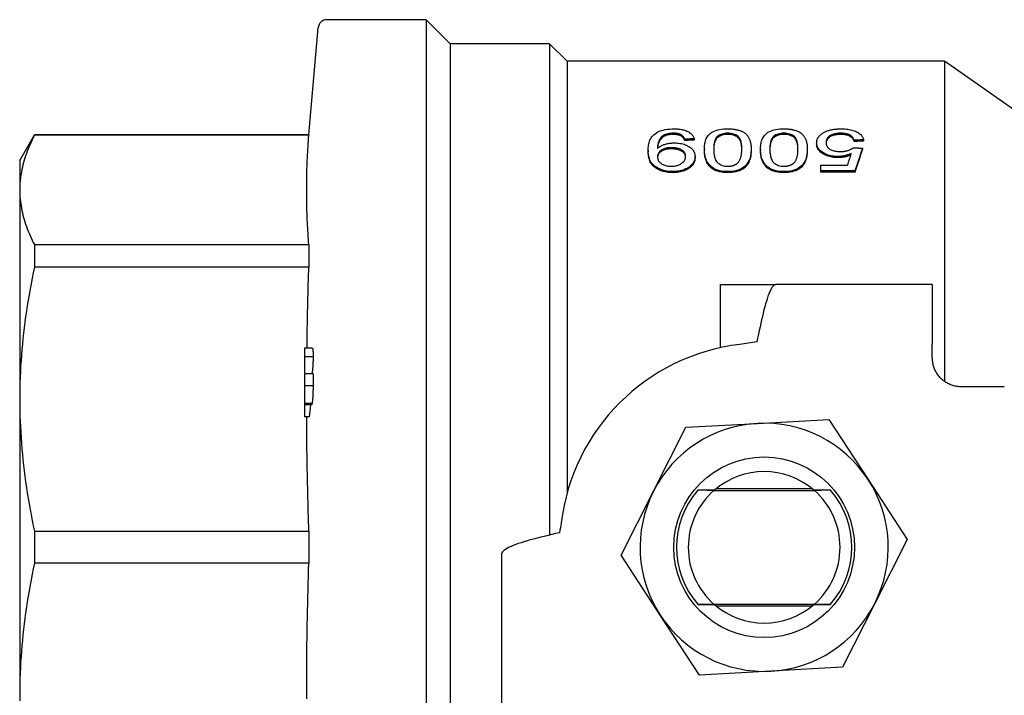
# Model space of a CAD drawing. Header units: millimetres. Extents: x 38 to 3725, y 10 to 403.
# Tile 4 of 17: x 200 to 267, y 357 to 403. Entities that reach past the tile are written whole.
import ezdxf

# ---------------------------------------------------------------- set-up
doc = ezdxf.new("R2010")
doc.units = ezdxf.units.MM
doc.layers.add('DETAIL', color=2, linetype='Continuous')

msp = doc.modelspace()

# ---------------------------------------------------------------- linework, layer by layer
at = {"layer": 'DETAIL'}
for p, q in [((227.833, 402.825), (221.033, 402.825)), ((227.833, 402.825), (227.833, 330.525)), ((229.483, 401.175), (227.833, 402.825)), ((219.792, 394.925), (220.435, 402.277)), ((229.483, 401.175), (229.483, 332.175)), ((236.283, 401.175), (229.483, 401.175)), ((236.283, 401.175), (236.283, 367.513)), ((237.483, 399.975), (236.283, 401.175)), ((237.483, 399.975), (237.483, 370.383)), ((263.343, 399.975), (237.483, 399.975)), ((263.343, 399.975), (263.343, 378.031)), ((271.983, 393.925), (263.343, 399.975)), ((199.983, 393.175), (200.993, 394.925)), ((200.993, 394.925), (200.993, 394.903)), ((219.792, 394.925), (200.993, 394.925)), ((219.792, 394.903), (200.993, 394.903)), ((219.792, 394.925), (219.792, 394.903)), ((244.768, 395.045), (244.768, 394.96)), ((245.541, 394.63), (245.541, 394.546)), ((246.182, 394.665), (246.182, 394.581)), ((248.49, 394.96), (248.49, 395.045)), ((252.336, 394.96), (252.336, 395.045)), ((256.227, 395.045), (256.227, 394.96)), ((257.785, 394.595), (257.785, 394.511)), ((243.679, 394.08), (243.682, 394.01)), ((244.632, 393.972), (244.632, 394.054)), ((246.887, 393.963), (246.887, 393.881)), ((250.092, 393.963), (250.092, 393.881)), ((250.733, 393.963), (250.733, 393.881)), ((253.938, 393.963), (253.938, 393.881)), ((254.579, 394.39), (254.579, 394.307)), ((257.144, 394.559), (257.144, 394.476)), ((257.721, 394.017), (257.721, 393.935)), ((243.041, 393.884), (243.041, 393.803)), ((246.246, 393.448), (246.246, 393.367)), ((256.047, 393.452), (256.047, 393.372)), ((199.983, 393.175), (199.983, 391.157)), ((254.836, 392.864), (254.836, 392.46)), ((254.836, 392.864), (256.684, 392.864)), ((244.714, 392.419), (244.714, 392.342)), ((248.49, 392.419), (248.49, 392.342)), ((252.336, 392.419), (252.336, 392.342)), ((257.208, 392.46), (254.836, 392.46)), ((254.836, 392.46), (254.836, 392.383)), ((257.208, 392.383), (254.836, 392.383)), ((257.208, 392.46), (257.208, 392.383)), ((199.983, 391.157), (199.983, 376.816)), ((200.993, 387.412), (200.993, 385.859)), ((200.993, 387.412), (219.792, 387.412)), ((219.792, 387.412), (219.792, 386.65)), ((219.792, 386.65), (219.792, 385.859)), ((219.792, 385.859), (200.993, 385.859)), ((247.983, 384.675), (251.787, 384.675)), ((247.983, 380.349), (247.983, 384.675)), ((262.483, 384.675), (251.787, 384.675)), ((262.483, 384.675), (262.483, 380.575)), ((262.483, 379.675), (262.483, 380.575)), ((219.483, 380.309), (219.483, 379.736)), ((220.029, 380.309), (219.483, 380.309)), ((220.083, 379.736), (219.483, 379.736)), ((219.483, 379.736), (219.483, 378.569)), ((220.077, 378.569), (219.483, 378.569)), ((219.483, 378.569), (219.483, 377.747)), ((220.079, 377.747), (219.483, 377.747)), ((219.483, 377.747), (219.483, 376.528)), ((267.435, 377.675), (264.483, 377.675)), ((199.983, 376.816), (199.983, 356.533)), ((220.007, 376.528), (219.483, 376.528)), ((219.483, 376.528), (219.483, 376.447)), ((219.483, 376.447), (219.483, 375.621)), ((219.974, 376.447), (219.483, 376.447)), ((219.82, 375.621), (219.483, 375.621)), ((245.621, 374.895), (250.521, 375.162)), ((250.521, 375.162), (255.421, 375.429)), ((255.421, 375.429), (258.102, 371.318)), ((243.402, 370.518), (245.621, 374.895)), ((258.102, 371.318), (260.783, 367.208)), ((241.183, 366.141), (243.402, 370.518)), ((246.429, 370.582), (246.431, 370.583)), ((247.543, 370.575), (254.422, 370.575)), ((254.287, 370.675), (247.679, 370.675)), ((255.535, 370.583), (255.537, 370.582)), ((200.993, 367.772), (200.993, 365.577)), ((200.993, 367.772), (219.792, 367.772)), ((219.792, 367.772), (219.792, 365.577)), ((260.783, 367.208), (258.564, 362.831)), ((232.983, 366.176), (232.983, 355.675)), ((243.864, 362.031), (241.183, 366.141)), ((219.792, 365.577), (200.993, 365.577)), ((246.431, 362.766), (246.429, 362.767)), ((247.543, 362.775), (254.422, 362.775)), ((247.679, 362.675), (254.287, 362.675)), ((255.537, 362.767), (255.535, 362.766)), ((258.564, 362.831), (256.345, 358.454)), ((246.545, 357.92), (243.864, 362.031)), ((251.445, 358.187), (246.545, 357.92)), ((256.345, 358.454), (251.445, 358.187))]:
    msp.add_line(p, q, dxfattribs=at)
at = {"layer": 'DETAIL', "flags": 128}
for points in [[(243.041, 393.884), (243.043, 393.981), (243.046, 394.056), (243.054, 394.144), (243.066, 394.236), (243.081, 394.321), (243.099, 394.398), (243.125, 394.485), (243.155, 394.567), (243.19, 394.642), (243.236, 394.722), (243.29, 394.798), (243.352, 394.871), (243.428, 394.945), (243.513, 395.013), (243.607, 395.075), (243.71, 395.13), (243.822, 395.18), (243.942, 395.224), (244.075, 395.263), (244.21, 395.293), (244.354, 395.317), (244.5, 395.333), (244.65, 395.343), (244.801, 395.346)], [(244.801, 395.346), (244.898, 395.344), (244.973, 395.342), (245.061, 395.336), (245.149, 395.328), (245.234, 395.317), (245.315, 395.304), (245.399, 395.288), (245.475, 395.269), (245.55, 395.247), (245.623, 395.222), (245.693, 395.194), (245.758, 395.164), (245.819, 395.131), (245.875, 395.096), (245.927, 395.06), (245.971, 395.023), (246.012, 394.982), (246.051, 394.938), (246.083, 394.896), (246.11, 394.852), (246.135, 394.805), (246.155, 394.758), (246.168, 394.717), (246.182, 394.665)], [(246.887, 393.963), (246.89, 394.059), (246.893, 394.14), (246.899, 394.206), (246.909, 394.293), (246.923, 394.372), (246.939, 394.443), (246.963, 394.528), (246.989, 394.605), (247.018, 394.673), (247.058, 394.749), (247.104, 394.821), (247.156, 394.89), (247.218, 394.959), (247.29, 395.024), (247.372, 395.084), (247.465, 395.141), (247.568, 395.191), (247.681, 395.234), (247.803, 395.27), (247.935, 395.299), (248.069, 395.321), (248.209, 395.335), (248.348, 395.343), (248.49, 395.346)], [(248.49, 395.346), (248.554, 395.345), (248.606, 395.344), (248.647, 395.342), (248.7, 395.34), (248.752, 395.337), (248.803, 395.332), (248.856, 395.327), (248.907, 395.321), (248.958, 395.314), (249.008, 395.306), (249.057, 395.298), (249.105, 395.288), (249.151, 395.278), (249.197, 395.266), (249.243, 395.253), (249.288, 395.239), (249.333, 395.224), (249.378, 395.208), (249.422, 395.19), (249.462, 395.173), (249.499, 395.155), (249.528, 395.14), (249.564, 395.12), (249.607, 395.095)], [(250.733, 393.963), (250.736, 394.059), (250.74, 394.14), (250.745, 394.206), (250.756, 394.293), (250.769, 394.372), (250.785, 394.443), (250.809, 394.528), (250.836, 394.605), (250.865, 394.673), (250.904, 394.749), (250.95, 394.821), (251.002, 394.89), (251.064, 394.959), (251.136, 395.024), (251.218, 395.084), (251.311, 395.141), (251.414, 395.191), (251.527, 395.234), (251.649, 395.27), (251.782, 395.299), (251.916, 395.321), (252.055, 395.335), (252.194, 395.343), (252.336, 395.346)], [(252.336, 395.346), (252.4, 395.345), (252.452, 395.344), (252.493, 395.342), (252.546, 395.34), (252.598, 395.337), (252.649, 395.332), (252.702, 395.327), (252.754, 395.321), (252.804, 395.314), (252.854, 395.306), (252.904, 395.298), (252.951, 395.288), (252.998, 395.278), (253.044, 395.266), (253.089, 395.253), (253.135, 395.239), (253.179, 395.224), (253.224, 395.208), (253.268, 395.19), (253.308, 395.173), (253.345, 395.155), (253.374, 395.14), (253.41, 395.12), (253.453, 395.095)], [(254.962, 395.029), (255.009, 395.059), (255.049, 395.084), (255.08, 395.102), (255.122, 395.125), (255.167, 395.147), (255.214, 395.168), (255.261, 395.187), (255.31, 395.206), (255.361, 395.224), (255.413, 395.24), (255.466, 395.255), (255.521, 395.27), (255.578, 395.283), (255.635, 395.294), (255.691, 395.305), (255.746, 395.313), (255.805, 395.321), (255.868, 395.328), (255.93, 395.334), (255.99, 395.339), (256.049, 395.342), (256.096, 395.343), (256.157, 395.345), (256.231, 395.346)], [(256.231, 395.346), (256.339, 395.344), (256.424, 395.341), (256.521, 395.335), (256.619, 395.326), (256.714, 395.315), (256.804, 395.301), (256.896, 395.283), (256.984, 395.262), (257.069, 395.238), (257.153, 395.21), (257.231, 395.181), (257.303, 395.148), (257.372, 395.113), (257.437, 395.075), (257.496, 395.034), (257.55, 394.992), (257.599, 394.947), (257.642, 394.9), (257.678, 394.854), (257.71, 394.804), (257.737, 394.752), (257.758, 394.699), (257.772, 394.654), (257.785, 394.595)], [(200.993, 394.903), (200.914, 394.748), (200.837, 394.592), (200.763, 394.437), (200.693, 394.281), (200.625, 394.126), (200.561, 393.97), (200.5, 393.814), (200.443, 393.658), (200.388, 393.502), (200.337, 393.346), (200.289, 393.19), (200.244, 393.034), (200.203, 392.878), (200.166, 392.722), (200.131, 392.566), (200.1, 392.41), (200.073, 392.253), (200.049, 392.097), (200.029, 391.941), (200.013, 391.784), (200, 391.627), (199.99, 391.471), (199.985, 391.314), (199.983, 391.157)], [(219.792, 387.412), (219.777, 387.604), (219.763, 387.796), (219.75, 387.988), (219.737, 388.18), (219.725, 388.372), (219.715, 388.564), (219.704, 388.756), (219.695, 388.948), (219.686, 389.14), (219.679, 389.332), (219.672, 389.525), (219.665, 389.717), (219.66, 389.909), (219.655, 390.101), (219.651, 390.293), (219.648, 390.485), (219.646, 390.677), (219.644, 390.869), (219.644, 391.061), (219.644, 391.253), (219.644, 391.446), (219.646, 391.638), (219.648, 391.83), (219.651, 392.022), (219.655, 392.214), (219.66, 392.406), (219.665, 392.598), (219.672, 392.79), (219.679, 392.982), (219.686, 393.174), (219.695, 393.366), (219.704, 393.559), (219.715, 393.751), (219.725, 393.943), (219.737, 394.135), (219.75, 394.327), (219.763, 394.519), (219.777, 394.711), (219.792, 394.903)], [(244.768, 395.045), (244.661, 395.042), (244.577, 395.036), (244.483, 395.023), (244.393, 395.007), (244.307, 394.985), (244.224, 394.957), (244.148, 394.926), (244.078, 394.889), (244.018, 394.85), (243.973, 394.812), (243.929, 394.766), (243.887, 394.711), (243.854, 394.664), (243.824, 394.614), (243.796, 394.561), (243.771, 394.509), (243.75, 394.457), (243.731, 394.405), (243.715, 394.353), (243.702, 394.299), (243.691, 394.244), (243.684, 394.19), (243.681, 394.141), (243.679, 394.08)], [(244.768, 394.96), (244.67, 394.957), (244.583, 394.951), (244.492, 394.94), (244.404, 394.924), (244.319, 394.903), (244.239, 394.878), (244.163, 394.848), (244.091, 394.812), (244.032, 394.776), (243.987, 394.741), (243.944, 394.698), (243.901, 394.646), (243.867, 394.6), (243.837, 394.552), (243.809, 394.503), (243.784, 394.453), (243.761, 394.402), (243.741, 394.351), (243.724, 394.301), (243.709, 394.25), (243.698, 394.197), (243.689, 394.144), (243.683, 394.089), (243.681, 394.046)], [(245.541, 394.63), (245.531, 394.661), (245.522, 394.683), (245.51, 394.71), (245.494, 394.74), (245.478, 394.767), (245.464, 394.789), (245.443, 394.815), (245.422, 394.839), (245.399, 394.862), (245.373, 394.885), (245.343, 394.907), (245.31, 394.928), (245.275, 394.947), (245.237, 394.965), (245.197, 394.981), (245.156, 394.994), (245.112, 395.006), (245.063, 395.017), (245.014, 395.026), (244.965, 395.034), (244.918, 395.039), (244.879, 395.041), (244.829, 395.043), (244.768, 395.045)], [(245.541, 394.546), (245.531, 394.577), (245.522, 394.601), (245.51, 394.626), (245.496, 394.653), (245.481, 394.679), (245.464, 394.705), (245.444, 394.73), (245.422, 394.755), (245.399, 394.778), (245.373, 394.801), (245.343, 394.822), (245.31, 394.843), (245.275, 394.863), (245.238, 394.88), (245.198, 394.896), (245.156, 394.909), (245.112, 394.922), (245.063, 394.932), (245.011, 394.942), (244.959, 394.949), (244.918, 394.954), (244.879, 394.956), (244.829, 394.958), (244.768, 394.96)], [(246.182, 394.665), (246.155, 394.664), (246.129, 394.662), (246.102, 394.661), (246.075, 394.659), (246.049, 394.658), (246.022, 394.656), (245.995, 394.655), (245.968, 394.653), (245.942, 394.652), (245.915, 394.65), (245.888, 394.649), (245.862, 394.648), (245.835, 394.646), (245.808, 394.645), (245.781, 394.643), (245.755, 394.642), (245.728, 394.64), (245.701, 394.639), (245.675, 394.637), (245.648, 394.636), (245.621, 394.634), (245.594, 394.633), (245.568, 394.631), (245.541, 394.63)], [(248.49, 395.045), (248.388, 395.041), (248.291, 395.032), (248.193, 395.014), (248.101, 394.99), (248.018, 394.962), (247.939, 394.926), (247.866, 394.886), (247.803, 394.843), (247.751, 394.798), (247.712, 394.754), (247.676, 394.702), (247.644, 394.643), (247.623, 394.597), (247.605, 394.548), (247.588, 394.494), (247.573, 394.437), (247.56, 394.375), (247.55, 394.309), (247.542, 394.253), (247.537, 394.195), (247.533, 394.136), (247.531, 394.091), (247.529, 394.033), (247.528, 393.961)], [(248.49, 394.96), (248.385, 394.956), (248.295, 394.948), (248.199, 394.931), (248.11, 394.908), (248.028, 394.881), (247.95, 394.847), (247.876, 394.807), (247.812, 394.764), (247.76, 394.722), (247.721, 394.68), (247.685, 394.631), (247.651, 394.573), (247.629, 394.528), (247.61, 394.481), (247.593, 394.43), (247.578, 394.374), (247.565, 394.311), (247.553, 394.25), (247.545, 394.195), (247.539, 394.139), (247.534, 394.078), (247.532, 394.034), (247.53, 393.983), (247.529, 393.921)], [(249.451, 393.961), (249.45, 394.033), (249.449, 394.091), (249.447, 394.137), (249.443, 394.195), (249.437, 394.253), (249.43, 394.309), (249.419, 394.376), (249.406, 394.438), (249.392, 394.495), (249.375, 394.549), (249.357, 394.598), (249.336, 394.643), (249.303, 394.703), (249.267, 394.755), (249.229, 394.798), (249.177, 394.842), (249.115, 394.885), (249.04, 394.926), (248.959, 394.963), (248.875, 394.992), (248.787, 395.015), (248.69, 395.032), (248.592, 395.041), (248.49, 395.045)], [(249.451, 393.93), (249.45, 393.99), (249.448, 394.041), (249.446, 394.09), (249.441, 394.14), (249.434, 394.196), (249.425, 394.261), (249.413, 394.323), (249.4, 394.381), (249.385, 394.436), (249.368, 394.486), (249.351, 394.527), (249.325, 394.581), (249.292, 394.636), (249.255, 394.685), (249.212, 394.73), (249.161, 394.771), (249.1, 394.81), (249.027, 394.848), (248.949, 394.882), (248.868, 394.91), (248.779, 394.932), (248.684, 394.948), (248.593, 394.956), (248.49, 394.96)], [(249.607, 395.095), (249.662, 395.052), (249.706, 395.016), (249.749, 394.975), (249.786, 394.936), (249.823, 394.892), (249.859, 394.845), (249.887, 394.803), (249.914, 394.759), (249.939, 394.713), (249.962, 394.666), (249.983, 394.616), (250.002, 394.564), (250.018, 394.517), (250.032, 394.469), (250.044, 394.421), (250.055, 394.371), (250.065, 394.32), (250.073, 394.268), (250.079, 394.219), (250.083, 394.169), (250.087, 394.116), (250.089, 394.077), (250.091, 394.026), (250.092, 393.963)], [(252.336, 395.045), (252.234, 395.041), (252.137, 395.032), (252.039, 395.014), (251.947, 394.99), (251.864, 394.962), (251.785, 394.926), (251.712, 394.886), (251.65, 394.843), (251.598, 394.798), (251.558, 394.754), (251.522, 394.702), (251.49, 394.643), (251.469, 394.597), (251.451, 394.548), (251.434, 394.494), (251.419, 394.437), (251.407, 394.375), (251.396, 394.309), (251.389, 394.253), (251.383, 394.195), (251.379, 394.136), (251.377, 394.091), (251.375, 394.033), (251.374, 393.961)], [(252.336, 394.96), (252.232, 394.956), (252.141, 394.948), (252.045, 394.931), (251.956, 394.908), (251.874, 394.881), (251.796, 394.847), (251.722, 394.807), (251.658, 394.764), (251.606, 394.722), (251.567, 394.68), (251.531, 394.631), (251.497, 394.573), (251.475, 394.528), (251.456, 394.481), (251.44, 394.43), (251.424, 394.374), (251.411, 394.311), (251.399, 394.25), (251.392, 394.195), (251.385, 394.139), (251.38, 394.078), (251.378, 394.034), (251.376, 393.983), (251.375, 393.921)], [(253.297, 393.961), (253.296, 394.033), (253.295, 394.091), (253.293, 394.137), (253.289, 394.195), (253.283, 394.253), (253.276, 394.309), (253.265, 394.376), (253.252, 394.438), (253.238, 394.495), (253.221, 394.549), (253.203, 394.598), (253.182, 394.643), (253.149, 394.703), (253.114, 394.755), (253.075, 394.798), (253.024, 394.842), (252.961, 394.885), (252.886, 394.926), (252.805, 394.963), (252.721, 394.992), (252.633, 395.015), (252.536, 395.032), (252.438, 395.041), (252.336, 395.045)], [(253.297, 393.93), (253.296, 393.99), (253.294, 394.041), (253.292, 394.09), (253.287, 394.14), (253.28, 394.196), (253.271, 394.261), (253.259, 394.323), (253.246, 394.381), (253.231, 394.436), (253.214, 394.486), (253.198, 394.527), (253.171, 394.581), (253.139, 394.636), (253.102, 394.685), (253.058, 394.73), (253.007, 394.771), (252.946, 394.81), (252.873, 394.848), (252.795, 394.882), (252.714, 394.91), (252.625, 394.932), (252.53, 394.948), (252.439, 394.956), (252.336, 394.96)], [(253.453, 395.095), (253.509, 395.052), (253.552, 395.016), (253.595, 394.975), (253.632, 394.936), (253.669, 394.892), (253.705, 394.845), (253.733, 394.803), (253.76, 394.759), (253.785, 394.713), (253.808, 394.666), (253.829, 394.616), (253.849, 394.564), (253.864, 394.517), (253.878, 394.469), (253.891, 394.421), (253.902, 394.371), (253.911, 394.32), (253.919, 394.268), (253.925, 394.219), (253.929, 394.169), (253.933, 394.116), (253.935, 394.077), (253.937, 394.026), (253.938, 393.963)], [(254.579, 394.39), (254.581, 394.426), (254.583, 394.455), (254.585, 394.478), (254.589, 394.506), (254.594, 394.535), (254.601, 394.564), (254.61, 394.594), (254.62, 394.622), (254.631, 394.651), (254.643, 394.678), (254.656, 394.706), (254.671, 394.732), (254.686, 394.758), (254.704, 394.784), (254.723, 394.81), (254.744, 394.836), (254.767, 394.862), (254.792, 394.888), (254.818, 394.914), (254.845, 394.938), (254.871, 394.961), (254.894, 394.979), (254.924, 395.001), (254.962, 395.029)], [(256.227, 395.045), (256.147, 395.043), (256.083, 395.04), (256.011, 395.035), (255.94, 395.026), (255.871, 395.015), (255.804, 395.001), (255.738, 394.985), (255.677, 394.965), (255.616, 394.941), (255.562, 394.916), (255.514, 394.89), (255.466, 394.859), (255.424, 394.828), (255.385, 394.795), (255.351, 394.76), (255.321, 394.724), (255.295, 394.687), (255.274, 394.649), (255.258, 394.612), (255.244, 394.573), (255.233, 394.532), (255.226, 394.492), (255.222, 394.456), (255.221, 394.411)], [(256.227, 394.96), (256.147, 394.958), (256.082, 394.956), (256.019, 394.951), (255.951, 394.943), (255.884, 394.933), (255.819, 394.92), (255.756, 394.905), (255.695, 394.886), (255.638, 394.865), (255.584, 394.842), (255.533, 394.816), (255.487, 394.789), (255.444, 394.76), (255.405, 394.728), (255.37, 394.695), (255.339, 394.661), (255.311, 394.626), (255.288, 394.591), (255.27, 394.556), (255.254, 394.519), (255.242, 394.481), (255.232, 394.443), (255.225, 394.407), (255.222, 394.372)], [(257.144, 394.559), (257.131, 394.598), (257.119, 394.63), (257.109, 394.655), (257.093, 394.686), (257.075, 394.717), (257.055, 394.748), (257.032, 394.777), (257.006, 394.806), (256.977, 394.834), (256.946, 394.859), (256.91, 394.885), (256.869, 394.91), (256.827, 394.933), (256.782, 394.953), (256.734, 394.972), (256.682, 394.988), (256.63, 395.002), (256.576, 395.014), (256.521, 395.024), (256.464, 395.032), (256.404, 395.038), (256.347, 395.041), (256.293, 395.043), (256.227, 395.045)], [(257.144, 394.476), (257.132, 394.513), (257.121, 394.543), (257.109, 394.571), (257.093, 394.602), (257.075, 394.633), (257.055, 394.664), (257.032, 394.693), (257.006, 394.721), (256.977, 394.749), (256.945, 394.775), (256.909, 394.801), (256.869, 394.826), (256.827, 394.848), (256.781, 394.869), (256.733, 394.887), (256.682, 394.904), (256.63, 394.918), (256.576, 394.929), (256.519, 394.939), (256.461, 394.947), (256.404, 394.953), (256.352, 394.956), (256.296, 394.958), (256.227, 394.96)], [(257.785, 394.595), (257.758, 394.593), (257.731, 394.592), (257.704, 394.59), (257.678, 394.589), (257.651, 394.587), (257.624, 394.586), (257.598, 394.584), (257.571, 394.583), (257.544, 394.581), (257.518, 394.58), (257.491, 394.579), (257.464, 394.577), (257.437, 394.576), (257.411, 394.574), (257.384, 394.573), (257.357, 394.571), (257.331, 394.57), (257.304, 394.568), (257.277, 394.567), (257.25, 394.565), (257.224, 394.564), (257.197, 394.562), (257.17, 394.561), (257.144, 394.559)], [(243.682, 394.01), (243.721, 394.044), (243.755, 394.072), (243.785, 394.094), (243.816, 394.116), (243.854, 394.14), (243.895, 394.164), (243.938, 394.186), (243.981, 394.207), (244.027, 394.227), (244.073, 394.246), (244.121, 394.264), (244.17, 394.281), (244.22, 394.297), (244.272, 394.311), (244.325, 394.325), (244.378, 394.337), (244.432, 394.347), (244.487, 394.356), (244.542, 394.364), (244.599, 394.371), (244.655, 394.375), (244.704, 394.378), (244.758, 394.38), (244.827, 394.381)], [(244.632, 394.054), (244.558, 394.053), (244.5, 394.05), (244.433, 394.044), (244.368, 394.036), (244.304, 394.025), (244.243, 394.011), (244.185, 393.996), (244.127, 393.977), (244.07, 393.955), (244.018, 393.931), (243.969, 393.905), (243.923, 393.877), (243.881, 393.847), (243.844, 393.815), (243.811, 393.783), (243.782, 393.749), (243.757, 393.712), (243.735, 393.673), (243.719, 393.637), (243.705, 393.598), (243.694, 393.558), (243.687, 393.518), (243.684, 393.483), (243.682, 393.439)], [(244.632, 393.972), (244.558, 393.971), (244.499, 393.968), (244.441, 393.963), (244.377, 393.955), (244.315, 393.945), (244.256, 393.933), (244.2, 393.918), (244.144, 393.901), (244.09, 393.881), (244.038, 393.859), (243.989, 393.834), (243.943, 393.808), (243.901, 393.78), (243.863, 393.75), (243.828, 393.718), (243.797, 393.685), (243.77, 393.65), (243.748, 393.616), (243.73, 393.582), (243.715, 393.546), (243.702, 393.508), (243.693, 393.47), (243.687, 393.435), (243.684, 393.4)], [(245.605, 393.468), (245.603, 393.511), (245.599, 393.545), (245.591, 393.585), (245.579, 393.625), (245.565, 393.66), (245.544, 393.698), (245.52, 393.735), (245.493, 393.769), (245.462, 393.801), (245.425, 393.834), (245.386, 393.864), (245.342, 393.893), (245.294, 393.92), (245.244, 393.944), (245.191, 393.966), (245.135, 393.986), (245.077, 394.003), (245.017, 394.017), (244.956, 394.029), (244.893, 394.038), (244.827, 394.046), (244.762, 394.05), (244.704, 394.053), (244.632, 394.054)], [(245.604, 393.426), (245.6, 393.46), (245.593, 393.495), (245.582, 393.534), (245.569, 393.569), (245.552, 393.604), (245.529, 393.642), (245.503, 393.677), (245.474, 393.709), (245.442, 393.739), (245.406, 393.768), (245.366, 393.796), (245.322, 393.823), (245.274, 393.848), (245.224, 393.871), (245.172, 393.891), (245.118, 393.909), (245.062, 393.925), (245.004, 393.938), (244.944, 393.949), (244.883, 393.958), (244.821, 393.964), (244.763, 393.968), (244.705, 393.971), (244.632, 393.972)], [(244.827, 394.381), (244.938, 394.379), (245.024, 394.374), (245.125, 394.364), (245.224, 394.35), (245.315, 394.333), (245.409, 394.31), (245.496, 394.285), (245.58, 394.255), (245.66, 394.222), (245.737, 394.186), (245.81, 394.146), (245.879, 394.102), (245.94, 394.057), (245.996, 394.01), (246.047, 393.961), (246.091, 393.909), (246.13, 393.855), (246.163, 393.799), (246.189, 393.745), (246.21, 393.687), (246.227, 393.626), (246.238, 393.566), (246.244, 393.514), (246.246, 393.448)], [(246.182, 394.581), (246.155, 394.58), (246.129, 394.578), (246.102, 394.577), (246.075, 394.575), (246.049, 394.574), (246.022, 394.573), (245.995, 394.571), (245.968, 394.57), (245.942, 394.568), (245.915, 394.567), (245.888, 394.565), (245.862, 394.564), (245.835, 394.562), (245.808, 394.561), (245.781, 394.559), (245.755, 394.558), (245.728, 394.556), (245.701, 394.555), (245.675, 394.554), (245.648, 394.552), (245.621, 394.551), (245.594, 394.549), (245.568, 394.548), (245.541, 394.546)], [(248.49, 392.419), (248.333, 392.424), (248.208, 392.433), (248.069, 392.452), (247.931, 392.48), (247.801, 392.515), (247.681, 392.558), (247.564, 392.61), (247.46, 392.67), (247.369, 392.737), (247.296, 392.804), (247.227, 392.881), (247.162, 392.967), (247.11, 393.047), (247.063, 393.129), (247.022, 393.213), (246.987, 393.298), (246.958, 393.381), (246.936, 393.464), (246.921, 393.54), (246.908, 393.623), (246.898, 393.715), (246.893, 393.783), (246.889, 393.866), (246.887, 393.963)], [(247.528, 393.961), (247.529, 393.889), (247.531, 393.83), (247.533, 393.784), (247.537, 393.724), (247.543, 393.664), (247.551, 393.604), (247.561, 393.534), (247.574, 393.469), (247.589, 393.406), (247.606, 393.348), (247.625, 393.293), (247.646, 393.242), (247.678, 393.177), (247.714, 393.119), (247.755, 393.068), (247.807, 393.016), (247.87, 392.967), (247.942, 392.92), (248.021, 392.879), (248.107, 392.845), (248.198, 392.818), (248.294, 392.799), (248.395, 392.788), (248.497, 392.784)], [(250.092, 393.963), (250.09, 393.871), (250.087, 393.797), (250.081, 393.715), (250.071, 393.632), (250.058, 393.548), (250.041, 393.464), (250.018, 393.375), (249.991, 393.29), (249.96, 393.21), (249.921, 393.126), (249.875, 393.042), (249.824, 392.966), (249.76, 392.884), (249.689, 392.81), (249.604, 392.736), (249.514, 392.67), (249.411, 392.61), (249.298, 392.558), (249.175, 392.513), (249.051, 392.478), (248.91, 392.451), (248.771, 392.433), (248.632, 392.422), (248.49, 392.419)], [(249.162, 392.997), (249.201, 393.038), (249.229, 393.071), (249.258, 393.11), (249.281, 393.146), (249.303, 393.186), (249.324, 393.23), (249.34, 393.267), (249.356, 393.306), (249.37, 393.346), (249.382, 393.387), (249.394, 393.43), (249.404, 393.475), (249.413, 393.516), (249.42, 393.557), (249.427, 393.598), (249.432, 393.639), (249.437, 393.679), (249.441, 393.72), (249.443, 393.75), (249.445, 393.784), (249.447, 393.822), (249.449, 393.864), (249.45, 393.911), (249.451, 393.961)], [(252.336, 392.419), (252.179, 392.424), (252.054, 392.433), (251.916, 392.452), (251.777, 392.48), (251.648, 392.515), (251.527, 392.558), (251.41, 392.61), (251.306, 392.67), (251.215, 392.737), (251.142, 392.804), (251.073, 392.881), (251.008, 392.967), (250.956, 393.047), (250.909, 393.129), (250.868, 393.213), (250.833, 393.298), (250.804, 393.381), (250.782, 393.464), (250.767, 393.54), (250.754, 393.623), (250.744, 393.715), (250.739, 393.783), (250.735, 393.866), (250.733, 393.963)], [(251.374, 393.961), (251.375, 393.889), (251.377, 393.83), (251.379, 393.784), (251.383, 393.724), (251.389, 393.664), (251.397, 393.604), (251.407, 393.534), (251.42, 393.469), (251.435, 393.406), (251.452, 393.348), (251.471, 393.293), (251.492, 393.242), (251.524, 393.177), (251.561, 393.119), (251.601, 393.068), (251.654, 393.016), (251.716, 392.967), (251.788, 392.92), (251.868, 392.879), (251.953, 392.845), (252.044, 392.818), (252.14, 392.799), (252.241, 392.788), (252.343, 392.784)], [(253.938, 393.963), (253.937, 393.871), (253.933, 393.797), (253.927, 393.715), (253.918, 393.632), (253.904, 393.548), (253.887, 393.464), (253.864, 393.375), (253.838, 393.29), (253.807, 393.21), (253.767, 393.126), (253.721, 393.042), (253.671, 392.966), (253.606, 392.884), (253.535, 392.81), (253.45, 392.736), (253.36, 392.67), (253.257, 392.61), (253.144, 392.558), (253.021, 392.513), (252.897, 392.478), (252.756, 392.451), (252.617, 392.433), (252.478, 392.422), (252.336, 392.419)], [(253.008, 392.997), (253.047, 393.038), (253.075, 393.071), (253.104, 393.11), (253.127, 393.146), (253.149, 393.186), (253.17, 393.23), (253.187, 393.267), (253.202, 393.306), (253.216, 393.346), (253.228, 393.387), (253.24, 393.43), (253.25, 393.475), (253.259, 393.516), (253.266, 393.557), (253.273, 393.598), (253.279, 393.639), (253.283, 393.679), (253.287, 393.72), (253.289, 393.75), (253.292, 393.784), (253.293, 393.822), (253.295, 393.864), (253.296, 393.911), (253.297, 393.961)], [(256.047, 393.452), (255.934, 393.454), (255.844, 393.459), (255.743, 393.469), (255.642, 393.484), (255.546, 393.503), (255.454, 393.526), (255.364, 393.553), (255.277, 393.584), (255.193, 393.62), (255.115, 393.658), (255.041, 393.699), (254.971, 393.743), (254.903, 393.791), (254.844, 393.839), (254.793, 393.888), (254.746, 393.94), (254.705, 393.994), (254.67, 394.049), (254.641, 394.106), (254.617, 394.162), (254.6, 394.219), (254.589, 394.275), (254.583, 394.327), (254.579, 394.39)], [(256.047, 393.372), (255.941, 393.374), (255.844, 393.379), (255.743, 393.389), (255.642, 393.404), (255.546, 393.423), (255.454, 393.445), (255.365, 393.472), (255.28, 393.502), (255.198, 393.536), (255.119, 393.574), (255.044, 393.616), (254.971, 393.662), (254.903, 393.71), (254.844, 393.759), (254.791, 393.808), (254.745, 393.859), (254.705, 393.912), (254.67, 393.967), (254.64, 394.024), (254.617, 394.081), (254.6, 394.136), (254.588, 394.197), (254.583, 394.244), (254.579, 394.307)], [(255.221, 394.411), (255.222, 394.368), (255.226, 394.333), (255.233, 394.294), (255.243, 394.254), (255.257, 394.215), (255.274, 394.177), (255.295, 394.139), (255.321, 394.101), (255.351, 394.065), (255.386, 394.031), (255.425, 393.998), (255.468, 393.966), (255.515, 393.937), (255.567, 393.91), (255.624, 393.886), (255.685, 393.864), (255.747, 393.846), (255.811, 393.831), (255.878, 393.819), (255.946, 393.809), (256.015, 393.802), (256.083, 393.797), (256.146, 393.795), (256.224, 393.794)], [(256.224, 393.794), (256.276, 393.795), (256.318, 393.796), (256.35, 393.797), (256.392, 393.8), (256.434, 393.803), (256.475, 393.807), (256.519, 393.813), (256.56, 393.82), (256.6, 393.828), (256.639, 393.836), (256.676, 393.846), (256.713, 393.857), (256.748, 393.869), (256.784, 393.881), (256.818, 393.895), (256.852, 393.91), (256.885, 393.926), (256.917, 393.942), (256.949, 393.96), (256.978, 393.978), (257.005, 393.995), (257.025, 394.01), (257.05, 394.03), (257.079, 394.054)], [(257.079, 394.054), (257.106, 394.052), (257.133, 394.051), (257.16, 394.049), (257.186, 394.048), (257.213, 394.046), (257.24, 394.045), (257.266, 394.043), (257.293, 394.042), (257.32, 394.04), (257.347, 394.038), (257.373, 394.037), (257.4, 394.035), (257.427, 394.034), (257.453, 394.032), (257.48, 394.031), (257.507, 394.029), (257.534, 394.028), (257.56, 394.026), (257.587, 394.025), (257.614, 394.023), (257.64, 394.022), (257.667, 394.02), (257.694, 394.019), (257.721, 394.017)], [(257.785, 394.511), (257.758, 394.51), (257.731, 394.508), (257.704, 394.507), (257.678, 394.505), (257.651, 394.504), (257.624, 394.502), (257.598, 394.501), (257.571, 394.499), (257.544, 394.498), (257.518, 394.496), (257.491, 394.495), (257.464, 394.494), (257.437, 394.492), (257.411, 394.491), (257.384, 394.489), (257.357, 394.488), (257.331, 394.486), (257.304, 394.485), (257.277, 394.483), (257.25, 394.482), (257.224, 394.48), (257.197, 394.479), (257.17, 394.477), (257.144, 394.476)], [(257.721, 394.017), (257.699, 393.955), (257.678, 393.893), (257.656, 393.831), (257.635, 393.769), (257.614, 393.706), (257.592, 393.643), (257.571, 393.579), (257.55, 393.516), (257.528, 393.452), (257.507, 393.388), (257.485, 393.323), (257.464, 393.258), (257.443, 393.193), (257.421, 393.128), (257.4, 393.063), (257.379, 392.997), (257.357, 392.931), (257.336, 392.864), (257.315, 392.798), (257.293, 392.731), (257.272, 392.664), (257.25, 392.596), (257.229, 392.528), (257.208, 392.46)], [(257.721, 393.935), (257.699, 393.874), (257.678, 393.812), (257.656, 393.75), (257.635, 393.687), (257.614, 393.625), (257.592, 393.562), (257.571, 393.499), (257.55, 393.435), (257.528, 393.372), (257.507, 393.308), (257.485, 393.243), (257.464, 393.179), (257.443, 393.114), (257.421, 393.049), (257.4, 392.984), (257.379, 392.918), (257.357, 392.852), (257.336, 392.786), (257.315, 392.719), (257.293, 392.653), (257.272, 392.586), (257.25, 392.518), (257.229, 392.451), (257.208, 392.383)], [(244.714, 392.419), (244.576, 392.423), (244.442, 392.434), (244.305, 392.453), (244.177, 392.478), (244.047, 392.513), (243.924, 392.554), (243.804, 392.602), (243.702, 392.652), (243.598, 392.713), (243.506, 392.777), (243.422, 392.847), (243.35, 392.919), (243.285, 392.994), (243.23, 393.072), (243.184, 393.152), (243.15, 393.227), (243.12, 393.309), (243.095, 393.396), (243.078, 393.472), (243.064, 393.553), (243.053, 393.642), (243.046, 393.724), (243.043, 393.795), (243.041, 393.884)], [(244.714, 392.342), (244.575, 392.346), (244.44, 392.357), (244.305, 392.376), (244.181, 392.4), (244.054, 392.433), (243.924, 392.476), (243.803, 392.525), (243.697, 392.577), (243.598, 392.635), (243.506, 392.699), (243.424, 392.767), (243.35, 392.84), (243.284, 392.917), (243.228, 392.996), (243.184, 393.072), (243.15, 393.148), (243.12, 393.231), (243.095, 393.316), (243.078, 393.393), (243.064, 393.476), (243.053, 393.561), (243.046, 393.648), (243.043, 393.714), (243.041, 393.803)], [(243.682, 393.439), (243.684, 393.395), (243.687, 393.359), (243.694, 393.319), (243.704, 393.277), (243.716, 393.238), (243.732, 393.2), (243.752, 393.162), (243.776, 393.124), (243.805, 393.087), (243.836, 393.051), (243.872, 393.017), (243.914, 392.983), (243.959, 392.951), (244.007, 392.922), (244.058, 392.895), (244.112, 392.871), (244.168, 392.85), (244.226, 392.832), (244.29, 392.817), (244.35, 392.805), (244.417, 392.795), (244.485, 392.789), (244.541, 392.786), (244.616, 392.784)], [(244.616, 392.784), (244.693, 392.786), (244.756, 392.79), (244.824, 392.796), (244.889, 392.806), (244.955, 392.82), (245.022, 392.837), (245.086, 392.857), (245.142, 392.878), (245.2, 392.905), (245.252, 392.932), (245.302, 392.962), (245.349, 392.995), (245.393, 393.029), (245.432, 393.065), (245.467, 393.101), (245.496, 393.138), (245.523, 393.177), (245.547, 393.219), (245.566, 393.259), (245.581, 393.3), (245.592, 393.343), (245.6, 393.384), (245.603, 393.422), (245.605, 393.468)], [(246.246, 393.448), (246.243, 393.377), (246.237, 393.32), (246.225, 393.257), (246.207, 393.192), (246.183, 393.129), (246.154, 393.068), (246.117, 393.005), (246.074, 392.945), (246.026, 392.89), (245.97, 392.833), (245.908, 392.78), (245.84, 392.73), (245.768, 392.683), (245.689, 392.637), (245.604, 392.595), (245.518, 392.558), (245.427, 392.525), (245.331, 392.496), (245.234, 392.472), (245.133, 392.453), (245.029, 392.437), (244.924, 392.427), (244.831, 392.422), (244.714, 392.419)], [(246.246, 393.367), (246.243, 393.302), (246.237, 393.241), (246.225, 393.177), (246.208, 393.114), (246.185, 393.052), (246.154, 392.989), (246.116, 392.926), (246.072, 392.865), (246.023, 392.808), (245.967, 392.753), (245.907, 392.701), (245.84, 392.652), (245.768, 392.605), (245.69, 392.561), (245.606, 392.519), (245.518, 392.482), (245.426, 392.448), (245.331, 392.419), (245.234, 392.395), (245.133, 392.375), (245.029, 392.36), (244.917, 392.35), (244.831, 392.345), (244.714, 392.342)], [(248.49, 392.342), (248.335, 392.347), (248.209, 392.356), (248.069, 392.375), (247.933, 392.402), (247.804, 392.437), (247.681, 392.48), (247.561, 392.535), (247.455, 392.596), (247.369, 392.659), (247.296, 392.726), (247.226, 392.804), (247.162, 392.889), (247.11, 392.968), (247.063, 393.05), (247.022, 393.134), (246.986, 393.22), (246.957, 393.306), (246.936, 393.384), (246.921, 393.459), (246.908, 393.543), (246.898, 393.634), (246.893, 393.702), (246.889, 393.784), (246.887, 393.881)], [(250.092, 393.881), (250.09, 393.792), (250.087, 393.716), (250.081, 393.634), (250.072, 393.553), (250.059, 393.471), (250.041, 393.384), (250.019, 393.298), (249.994, 393.216), (249.96, 393.13), (249.922, 393.046), (249.879, 392.968), (249.824, 392.887), (249.76, 392.805), (249.687, 392.728), (249.606, 392.657), (249.515, 392.592), (249.413, 392.533), (249.298, 392.48), (249.175, 392.436), (249.046, 392.4), (248.91, 392.374), (248.771, 392.356), (248.637, 392.346), (248.49, 392.342)], [(252.336, 392.342), (252.182, 392.347), (252.055, 392.356), (251.916, 392.375), (251.779, 392.402), (251.651, 392.437), (251.527, 392.48), (251.408, 392.535), (251.301, 392.596), (251.215, 392.659), (251.142, 392.726), (251.072, 392.804), (251.008, 392.889), (250.956, 392.968), (250.909, 393.05), (250.868, 393.134), (250.832, 393.22), (250.803, 393.306), (250.782, 393.384), (250.767, 393.459), (250.754, 393.543), (250.744, 393.634), (250.739, 393.702), (250.735, 393.784), (250.733, 393.881)], [(253.938, 393.881), (253.937, 393.792), (253.933, 393.716), (253.927, 393.634), (253.918, 393.553), (253.905, 393.471), (253.887, 393.384), (253.866, 393.298), (253.84, 393.216), (253.807, 393.13), (253.768, 393.046), (253.725, 392.968), (253.671, 392.887), (253.606, 392.805), (253.533, 392.728), (253.452, 392.657), (253.361, 392.592), (253.259, 392.533), (253.144, 392.48), (253.021, 392.436), (252.892, 392.4), (252.756, 392.374), (252.617, 392.356), (252.483, 392.346), (252.336, 392.342)], [(256.938, 393.65), (256.899, 393.633), (256.866, 393.619), (256.84, 393.608), (256.807, 393.594), (256.773, 393.582), (256.738, 393.569), (256.703, 393.557), (256.667, 393.545), (256.631, 393.534), (256.594, 393.524), (256.558, 393.515), (256.521, 393.506), (256.483, 393.497), (256.445, 393.49), (256.407, 393.483), (256.368, 393.476), (256.328, 393.471), (256.288, 393.466), (256.246, 393.461), (256.206, 393.458), (256.168, 393.455), (256.137, 393.454), (256.096, 393.453), (256.047, 393.452)], [(256.907, 393.556), (256.873, 393.541), (256.842, 393.528), (256.812, 393.516), (256.783, 393.505), (256.752, 393.493), (256.718, 393.481), (256.683, 393.47), (256.648, 393.459), (256.613, 393.449), (256.578, 393.439), (256.542, 393.43), (256.506, 393.422), (256.471, 393.414), (256.435, 393.407), (256.398, 393.401), (256.36, 393.395), (256.321, 393.389), (256.28, 393.384), (256.241, 393.38), (256.206, 393.377), (256.172, 393.375), (256.135, 393.373), (256.095, 393.372), (256.047, 393.372)], [(248.497, 392.784), (248.536, 392.785), (248.569, 392.786), (248.594, 392.787), (248.625, 392.79), (248.657, 392.793), (248.69, 392.797), (248.722, 392.802), (248.754, 392.808), (248.785, 392.815), (248.815, 392.822), (248.844, 392.83), (248.872, 392.839), (248.898, 392.849), (248.926, 392.859), (248.954, 392.871), (248.982, 392.883), (249.007, 392.896), (249.031, 392.908), (249.054, 392.921), (249.077, 392.936), (249.1, 392.951), (249.116, 392.963), (249.137, 392.978), (249.162, 392.997)], [(252.343, 392.784), (252.382, 392.785), (252.415, 392.786), (252.44, 392.787), (252.472, 392.79), (252.503, 392.793), (252.536, 392.797), (252.568, 392.802), (252.6, 392.808), (252.631, 392.815), (252.661, 392.822), (252.69, 392.83), (252.718, 392.839), (252.745, 392.849), (252.772, 392.859), (252.801, 392.871), (252.828, 392.883), (252.853, 392.896), (252.877, 392.908), (252.9, 392.921), (252.923, 392.936), (252.946, 392.951), (252.962, 392.963), (252.983, 392.978), (253.008, 392.997)], [(199.983, 391.157), (199.985, 391.001), (199.99, 390.845), (200, 390.689), (200.013, 390.533), (200.03, 390.376), (200.05, 390.22), (200.074, 390.063), (200.101, 389.907), (200.132, 389.75), (200.166, 389.594), (200.204, 389.437), (200.245, 389.281), (200.29, 389.124), (200.338, 388.968), (200.389, 388.812), (200.444, 388.656), (200.501, 388.5), (200.562, 388.344), (200.627, 388.188), (200.694, 388.032), (200.764, 387.877), (200.838, 387.721), (200.914, 387.566), (200.993, 387.412)], [(200.993, 385.859), (200.914, 385.484), (200.837, 385.108), (200.763, 384.733), (200.693, 384.357), (200.625, 383.981), (200.561, 383.606), (200.5, 383.23), (200.443, 382.853), (200.388, 382.477), (200.337, 382.101), (200.289, 381.724), (200.244, 381.347), (200.203, 380.971), (200.166, 380.594), (200.131, 380.216), (200.1, 379.839), (200.073, 379.462), (200.049, 379.084), (200.029, 378.706), (200.013, 378.329), (200, 377.951), (199.99, 377.572), (199.985, 377.194), (199.983, 376.816)], [(219.666, 380.309), (219.669, 380.54), (219.672, 380.771), (219.675, 381.003), (219.679, 381.234), (219.683, 381.465), (219.687, 381.696), (219.691, 381.928), (219.695, 382.159), (219.7, 382.39), (219.705, 382.621), (219.71, 382.853), (219.715, 383.084), (219.72, 383.315), (219.726, 383.546), (219.731, 383.778), (219.737, 384.009), (219.743, 384.24), (219.75, 384.471), (219.756, 384.703), (219.763, 384.934), (219.77, 385.165), (219.777, 385.396), (219.784, 385.628), (219.792, 385.859)], [(251.787, 384.675), (251.733, 384.666), (251.678, 384.64), (251.624, 384.598), (251.57, 384.54), (251.515, 384.466), (251.461, 384.376), (251.407, 384.271), (251.352, 384.152), (251.298, 384.018), (251.244, 383.871), (251.189, 383.71), (251.135, 383.536), (251.081, 383.349), (251.026, 383.151), (250.972, 382.943), (250.918, 382.725), (250.863, 382.499), (250.809, 382.264), (250.755, 382.024), (250.7, 381.777), (250.646, 381.526), (250.592, 381.27), (250.537, 381.012), (250.483, 380.752)], [(220.029, 380.309), (220.033, 380.308), (220.037, 380.306), (220.041, 380.301), (220.044, 380.295), (220.048, 380.287), (220.051, 380.276), (220.054, 380.264), (220.057, 380.249), (220.06, 380.233), (220.063, 380.214), (220.066, 380.193), (220.069, 380.17), (220.071, 380.145), (220.073, 380.118), (220.075, 380.088), (220.077, 380.056), (220.078, 380.022), (220.079, 379.986), (220.08, 379.948), (220.081, 379.908), (220.082, 379.867), (220.082, 379.825), (220.083, 379.781), (220.083, 379.736)], [(220.083, 379.736), (220.082, 379.681), (220.082, 379.624), (220.081, 379.567), (220.079, 379.509), (220.078, 379.45), (220.076, 379.392), (220.074, 379.333), (220.071, 379.275), (220.068, 379.217), (220.065, 379.161), (220.061, 379.105), (220.057, 379.051), (220.054, 378.998), (220.049, 378.947), (220.045, 378.898), (220.041, 378.852), (220.036, 378.808), (220.031, 378.767), (220.026, 378.728), (220.021, 378.692), (220.016, 378.658), (220.011, 378.626), (220.006, 378.597), (220.001, 378.569)], [(264.483, 377.675), (264.41, 377.676), (264.337, 377.68), (264.264, 377.687), (264.192, 377.697), (264.12, 377.709), (264.048, 377.724), (263.977, 377.742), (263.906, 377.762), (263.837, 377.784), (263.768, 377.81), (263.699, 377.837), (263.632, 377.867), (263.566, 377.9), (263.501, 377.935), (263.438, 377.972), (263.375, 378.012), (263.314, 378.054), (263.255, 378.098), (263.197, 378.144), (263.141, 378.193), (263.087, 378.243), (263.034, 378.296), (262.984, 378.351), (262.935, 378.408)], [(220.079, 377.747), (220.079, 377.69), (220.079, 377.631), (220.078, 377.572), (220.078, 377.513), (220.077, 377.453), (220.076, 377.392), (220.075, 377.331), (220.073, 377.27), (220.071, 377.208), (220.069, 377.146), (220.066, 377.085), (220.063, 377.025), (220.06, 376.966), (220.056, 376.91), (220.052, 376.856), (220.048, 376.806), (220.043, 376.76), (220.038, 376.717), (220.033, 376.678), (220.028, 376.643), (220.023, 376.61), (220.018, 376.581), (220.012, 376.553), (220.007, 376.528)], [(199.983, 376.816), (199.985, 376.439), (199.99, 376.062), (200, 375.685), (200.013, 375.308), (200.03, 374.93), (200.05, 374.552), (200.074, 374.175), (200.101, 373.797), (200.132, 373.419), (200.166, 373.041), (200.204, 372.663), (200.245, 372.285), (200.29, 371.908), (200.338, 371.53), (200.389, 371.153), (200.444, 370.776), (200.501, 370.399), (200.562, 370.023), (200.627, 369.647), (200.694, 369.271), (200.764, 368.896), (200.838, 368.521), (200.914, 368.146), (200.993, 367.772)], [(220.007, 376.528), (220.006, 376.522), (220.004, 376.517), (220.003, 376.511), (220.002, 376.506), (220, 376.501), (219.999, 376.496), (219.997, 376.491), (219.996, 376.486), (219.995, 376.482), (219.993, 376.478), (219.992, 376.474), (219.991, 376.47), (219.989, 376.467), (219.988, 376.463), (219.986, 376.46), (219.985, 376.458), (219.984, 376.455), (219.982, 376.453), (219.981, 376.451), (219.98, 376.45), (219.978, 376.448), (219.977, 376.448), (219.976, 376.447), (219.974, 376.447)], [(219.792, 367.772), (219.781, 368.099), (219.771, 368.426), (219.761, 368.753), (219.752, 369.08), (219.743, 369.407), (219.734, 369.734), (219.726, 370.061), (219.718, 370.388), (219.711, 370.715), (219.704, 371.043), (219.697, 371.37), (219.691, 371.697), (219.685, 372.024), (219.68, 372.351), (219.675, 372.678), (219.67, 373.005), (219.665, 373.332), (219.662, 373.659), (219.658, 373.986), (219.655, 374.313), (219.652, 374.64), (219.65, 374.967), (219.648, 375.294), (219.646, 375.621)], [(247.543, 370.575), (247.496, 370.575), (247.449, 370.575), (247.401, 370.575), (247.354, 370.576), (247.307, 370.576), (247.26, 370.576), (247.213, 370.577), (247.166, 370.577), (247.12, 370.577), (247.073, 370.577), (247.026, 370.578), (246.98, 370.578), (246.934, 370.578), (246.887, 370.579), (246.841, 370.579), (246.795, 370.579), (246.749, 370.58), (246.703, 370.58), (246.657, 370.58), (246.612, 370.58), (246.566, 370.581), (246.52, 370.581), (246.475, 370.581), (246.429, 370.582)], [(247.58, 370.59), (247.535, 370.59), (247.49, 370.59), (247.445, 370.59), (247.399, 370.589), (247.353, 370.589), (247.307, 370.589), (247.261, 370.589), (247.215, 370.588), (247.168, 370.588), (247.121, 370.588), (247.073, 370.587), (247.026, 370.587), (246.978, 370.587), (246.93, 370.587), (246.881, 370.586), (246.833, 370.586), (246.783, 370.586), (246.734, 370.585), (246.684, 370.585), (246.634, 370.585), (246.584, 370.584), (246.533, 370.584), (246.482, 370.584), (246.431, 370.583)], [(255.535, 370.583), (255.484, 370.584), (255.433, 370.584), (255.382, 370.584), (255.332, 370.585), (255.282, 370.585), (255.232, 370.585), (255.183, 370.586), (255.133, 370.586), (255.085, 370.586), (255.036, 370.587), (254.988, 370.587), (254.94, 370.587), (254.892, 370.587), (254.845, 370.588), (254.798, 370.588), (254.751, 370.588), (254.705, 370.589), (254.658, 370.589), (254.612, 370.589), (254.567, 370.589), (254.521, 370.59), (254.476, 370.59), (254.431, 370.59), (254.386, 370.59)], [(255.537, 370.582), (255.491, 370.581), (255.446, 370.581), (255.4, 370.581), (255.354, 370.58), (255.308, 370.58), (255.263, 370.58), (255.217, 370.58), (255.171, 370.579), (255.125, 370.579), (255.078, 370.579), (255.032, 370.578), (254.986, 370.578), (254.939, 370.578), (254.893, 370.577), (254.846, 370.577), (254.8, 370.577), (254.753, 370.577), (254.706, 370.576), (254.659, 370.576), (254.612, 370.576), (254.565, 370.575), (254.517, 370.575), (254.47, 370.575), (254.422, 370.575)], [(236.958, 367.675), (236.695, 367.612), (236.434, 367.55), (236.177, 367.487), (235.922, 367.425), (235.673, 367.362), (235.429, 367.3), (235.192, 367.238), (234.962, 367.175), (234.741, 367.113), (234.53, 367.05), (234.329, 366.988), (234.14, 366.925), (233.963, 366.863), (233.8, 366.801), (233.65, 366.738), (233.514, 366.676), (233.393, 366.613), (233.287, 366.551), (233.196, 366.489), (233.12, 366.426), (233.061, 366.364), (233.018, 366.301), (232.992, 366.239), (232.983, 366.176)], [(200.993, 365.577), (200.914, 365.201), (200.837, 364.826), (200.763, 364.451), (200.693, 364.075), (200.625, 363.699), (200.561, 363.323), (200.5, 362.947), (200.443, 362.571), (200.388, 362.195), (200.337, 361.818), (200.289, 361.442), (200.244, 361.065), (200.203, 360.688), (200.166, 360.311), (200.131, 359.934), (200.1, 359.557), (200.073, 359.18), (200.049, 358.802), (200.029, 358.424), (200.013, 358.046), (200, 357.668), (199.99, 357.29), (199.985, 356.912), (199.983, 356.533)], [(219.644, 356.302), (219.644, 356.765), (219.644, 357.229), (219.646, 357.693), (219.648, 358.157), (219.651, 358.62), (219.655, 359.084), (219.66, 359.548), (219.665, 360.012), (219.672, 360.475), (219.679, 360.939), (219.686, 361.403), (219.695, 361.867), (219.704, 362.33), (219.715, 362.794), (219.725, 363.258), (219.737, 363.722), (219.75, 364.185), (219.763, 364.649), (219.777, 365.113), (219.792, 365.577)], [(246.429, 362.767), (246.475, 362.768), (246.52, 362.768), (246.566, 362.768), (246.612, 362.769), (246.657, 362.769), (246.703, 362.769), (246.749, 362.77), (246.795, 362.77), (246.841, 362.77), (246.887, 362.771), (246.934, 362.771), (246.98, 362.771), (247.026, 362.771), (247.073, 362.772), (247.12, 362.772), (247.166, 362.772), (247.213, 362.773), (247.26, 362.773), (247.307, 362.773), (247.354, 362.773), (247.401, 362.774), (247.449, 362.774), (247.496, 362.774), (247.543, 362.775)], [(246.431, 362.766), (246.482, 362.765), (246.533, 362.765), (246.584, 362.765), (246.634, 362.764), (246.684, 362.764), (246.734, 362.764), (246.783, 362.764), (246.833, 362.763), (246.881, 362.763), (246.93, 362.763), (246.978, 362.762), (247.026, 362.762), (247.073, 362.762), (247.121, 362.761), (247.168, 362.761), (247.215, 362.761), (247.261, 362.761), (247.307, 362.76), (247.353, 362.76), (247.399, 362.76), (247.445, 362.759), (247.49, 362.759), (247.535, 362.759), (247.58, 362.759)], [(254.386, 362.759), (254.431, 362.759), (254.476, 362.759), (254.521, 362.759), (254.567, 362.76), (254.612, 362.76), (254.658, 362.76), (254.705, 362.761), (254.751, 362.761), (254.798, 362.761), (254.845, 362.761), (254.892, 362.762), (254.94, 362.762), (254.988, 362.762), (255.036, 362.763), (255.085, 362.763), (255.133, 362.763), (255.183, 362.764), (255.232, 362.764), (255.282, 362.764), (255.332, 362.764), (255.382, 362.765), (255.433, 362.765), (255.484, 362.765), (255.535, 362.766)], [(254.422, 362.775), (254.47, 362.774), (254.517, 362.774), (254.565, 362.774), (254.612, 362.773), (254.659, 362.773), (254.706, 362.773), (254.753, 362.773), (254.8, 362.772), (254.846, 362.772), (254.893, 362.772), (254.939, 362.771), (254.986, 362.771), (255.032, 362.771), (255.078, 362.771), (255.125, 362.77), (255.171, 362.77), (255.217, 362.77), (255.263, 362.769), (255.308, 362.769), (255.354, 362.769), (255.4, 362.768), (255.446, 362.768), (255.491, 362.768), (255.537, 362.767)], [(199.983, 356.533), (199.985, 356.157)]]:
    msp.add_lwpolyline(points, dxfattribs=at)
at = {"layer": 'DETAIL'}
msp.add_circle((250.983, 366.675), 6.188, dxfattribs=at)
for centre, radius, start, end in [((221.033, 402.225), 0.6, 90, 175), ((250.983, 366.675), 14, 96.85224, 173.14776), ((264.483, 379.675), 2, 180, 219.29497), ((250.983, 366.675), 8.5, 93.11575, 153.11575), ((250.983, 366.675), 8.5, 33.11575, 93.11575), ((250.983, 366.675), 5.188, 49.00835, 130.99165), ((250.983, 366.675), 8.5, 333.11575, 33.11575), ((250.983, 366.675), 8.5, 153.11575, 213.11575), ((250.983, 366.675), 6, 139.36938, 220.63062), ((250.983, 366.675), 5.2, 131.40962, 228.59038), ((250.983, 366.675), 5.2, 311.40962, 48.59038), ((250.983, 366.675), 6, 319.36938, 40.63062), ((250.983, 366.675), 5.188, 229.00835, 310.99165), ((250.983, 366.675), 8.5, 273.11575, 333.11575), ((250.983, 366.675), 8.5, 213.11575, 273.11575)]:
    msp.add_arc(centre, radius, start, end, dxfattribs=at)
for centre, major_axis, ratio, start_param, end_param in [((256.811, 365.655), (4.083, 34.44), 0.15301, 0.640078, 0.678244), ((249.898, 376.723), (-179.682, -27.302), 0.021435, 4.705875, 4.712389), ((580.484, 378.719), (-360.406, 0), 0.92407, 0.000453, 0.00292), ((1562.412, 299.416), (-1346.382, 0), 0.75491, 6.207325, 6.20814), ((238.874, 368.01), (-22.295, -119.151), 0.015034, 4.712389, 4.718015)]:
    msp.add_ellipse(centre, major_axis=major_axis, ratio=ratio, start_param=start_param, end_param=end_param, dxfattribs=at)

doc.saveas('drawing.dxf')
